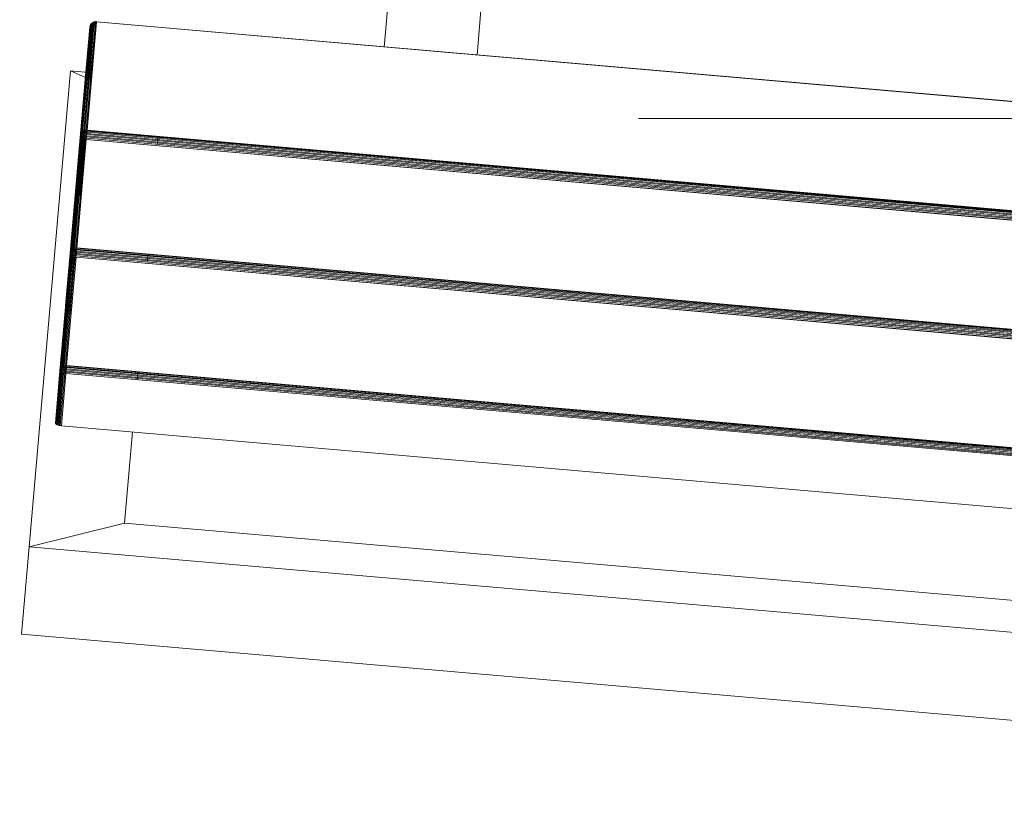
# Model space of a CAD drawing. Header units: millimetres. Extents: x -54833 to 17168, y -29122 to 68726.
# Tile 61 of 122: x -40013 to -39696, y 6167 to 6422. Entities that reach past the tile are written whole.
import ezdxf

# ---------------------------------------------------------------- set-up
doc = ezdxf.new("R2010")
doc.units = ezdxf.units.MM
doc.linetypes.add('Center', pattern=[5999.999824, 2400.000015, -1199.999936, 1199.999936, -1199.999936])
for name, color, linetype, lineweight, true_color in [('Furniture-2', 7, 'Continuous', 9, 0xaaaaaa), ('Grids-3', 7, 'Center', 9, 0xaaaaaa), ('Kohvikutool-1', 7, 'Continuous', 9, 0xaaaaaa), ('Surface Pattern-1', 7, 'Continuous', 9, 0x232323)]:
    doc.layers.add(name, color=color, linetype=linetype, lineweight=lineweight, true_color=true_color)

# ---------------------------------------------------------------- blocks, each defined once
blk = doc.blocks.new('MA_Kohvikultool - Kohvikutool_DWG-V82-1_ korruse plaan')
at = {"layer": 'Kohvikutool-1'}
for p, q in [((-388.49, 465), (-416.68, 465)), ((-416.68, 465), (-388.49, 465)), ((-416.68, 465), (-416.68, 15)), ((-378.23, 435), (-388.49, 465)), ((-388.49, 465), (-234.58, 465)), ((-388.49, 465), (-378.23, 435)), ((-388.49, 15), (-388.49, 465)), ((-234.58, 465), (-236.98, 458)), ((-236.98, 458), (-234.58, 465)), ((-234.58, 465), (-234.58, 458)), ((-348.42, 459.67), (-348.3, 459.86)), ((-348.3, 459.86), (-348.17, 459.97)), ((-331.38, 459.86), (-348.3, 459.86)), ((-348.17, 459.97), (-348.05, 460)), ((-331.26, 459.97), (-348.17, 459.97)), ((-313.07, 460), (-348.05, 460)), ((-348.05, 460), (-331.13, 460)), ((-331.38, 459.86), (-331.51, 459.67)), ((-331.26, 459.97), (-331.38, 459.86)), ((-331.04, 459.83), (-331.38, 459.86)), ((-331.13, 460), (-331.26, 459.97)), ((-330.91, 459.93), (-331.26, 459.97)), ((-331.04, 459.83), (-331.16, 459.65)), ((-331.13, 460), (-296.16, 460)), ((-330.79, 459.97), (-331.13, 460)), ((-330.91, 459.93), (-331.04, 459.83)), ((-330.67, 459.73), (-331.04, 459.83)), ((-330.91, 459.93), (-330.79, 459.97)), ((-330.56, 459.83), (-330.91, 459.93)), ((-330.44, 459.86), (-330.79, 459.97)), ((-295.82, 459.97), (-330.79, 459.97)), ((-330.67, 459.73), (-330.56, 459.83)), ((-330.44, 459.86), (-330.56, 459.83)), ((-330.21, 459.65), (-330.56, 459.83)), ((-330.1, 459.67), (-330.44, 459.86)), ((-295.47, 459.86), (-330.44, 459.86)), ((-296.16, 460), (-313.07, 460)), ((-312.95, 459.97), (-313.07, 460)), ((-312.95, 459.97), (-296.04, 459.97)), ((-312.82, 459.86), (-312.95, 459.97)), ((-295.91, 459.86), (-312.82, 459.86)), ((-312.7, 459.67), (-312.82, 459.86)), ((-310.37, 459.67), (-310.25, 459.86)), ((-310.25, 459.86), (-310.12, 459.97)), ((-293.33, 459.86), (-310.25, 459.86)), ((-310.12, 459.97), (-310, 460)), ((-293.21, 459.97), (-310.12, 459.97)), ((-275.02, 460), (-310, 460)), ((-310, 460), (-293.08, 460)), ((-295.82, 459.97), (-296.16, 460)), ((-296.04, 459.97), (-296.16, 460)), ((-295.7, 459.93), (-296.04, 459.97)), ((-295.91, 459.86), (-296.04, 459.97)), ((-295.57, 459.83), (-295.91, 459.86)), ((-295.79, 459.67), (-295.91, 459.86)), ((-295.47, 459.86), (-295.82, 459.97)), ((-295.7, 459.93), (-295.82, 459.97)), ((-295.57, 459.83), (-295.7, 459.93)), ((-295.7, 459.93), (-295.35, 459.83)), ((-295.23, 459.73), (-295.57, 459.83)), ((-295.45, 459.65), (-295.57, 459.83)), ((-295.13, 459.67), (-295.47, 459.86)), ((-295.35, 459.83), (-295.47, 459.86)), ((-295.35, 459.83), (-295.23, 459.73)), ((-295.35, 459.83), (-295.03, 459.65)), ((-293.33, 459.86), (-293.46, 459.67)), ((-293.21, 459.97), (-293.33, 459.86)), ((-292.99, 459.83), (-293.33, 459.86)), ((-293.08, 460), (-293.21, 459.97)), ((-292.86, 459.93), (-293.21, 459.97)), ((-292.99, 459.83), (-293.11, 459.65)), ((-293.08, 460), (-258.11, 460)), ((-292.74, 459.97), (-293.08, 460)), ((-292.86, 459.93), (-292.99, 459.83)), ((-292.62, 459.73), (-292.99, 459.83)), ((-292.86, 459.93), (-292.74, 459.97)), ((-292.51, 459.83), (-292.86, 459.93)), ((-292.39, 459.86), (-292.74, 459.97)), ((-292.74, 459.97), (-257.77, 459.97)), ((-292.62, 459.73), (-292.51, 459.83)), ((-292.51, 459.83), (-292.39, 459.86)), ((-292.16, 459.65), (-292.51, 459.83)), ((-292.05, 459.67), (-292.39, 459.86)), ((-292.39, 459.86), (-257.42, 459.86)), ((-258.11, 460), (-275.02, 460)), ((-274.9, 459.97), (-275.02, 460)), ((-257.99, 459.97), (-274.9, 459.97)), ((-274.77, 459.86), (-274.9, 459.97)), ((-257.86, 459.86), (-274.77, 459.86)), ((-274.65, 459.67), (-274.77, 459.86)), ((-272.32, 459.67), (-272.2, 459.86)), ((-272.2, 459.86), (-272.07, 459.97)), ((-272.2, 459.86), (-255.28, 459.86)), ((-272.07, 459.97), (-271.95, 460)), ((-272.07, 459.97), (-255.16, 459.97)), ((-236.98, 460), (-271.95, 460)), ((-271.95, 460), (-255.03, 460)), ((-257.77, 459.97), (-258.11, 460)), ((-257.99, 459.97), (-258.11, 460)), ((-257.65, 459.93), (-257.99, 459.97)), ((-257.86, 459.86), (-257.99, 459.97)), ((-257.52, 459.83), (-257.86, 459.86)), ((-257.74, 459.67), (-257.86, 459.86)), ((-257.42, 459.86), (-257.77, 459.97)), ((-257.65, 459.93), (-257.77, 459.97)), ((-257.52, 459.83), (-257.65, 459.93)), ((-257.65, 459.93), (-257.3, 459.83)), ((-257.18, 459.73), (-257.52, 459.83)), ((-257.4, 459.65), (-257.52, 459.83)), ((-257.08, 459.67), (-257.42, 459.86)), ((-257.3, 459.83), (-257.42, 459.86)), ((-257.3, 459.83), (-257.18, 459.73)), ((-257.3, 459.83), (-256.98, 459.65)), ((-255.28, 459.86), (-255.41, 459.67)), ((-255.16, 459.97), (-255.28, 459.86)), ((-254.94, 459.83), (-255.28, 459.86)), ((-255.03, 460), (-255.16, 459.97)), ((-254.81, 459.93), (-255.16, 459.97)), ((-254.94, 459.83), (-255.06, 459.65)), ((-255.03, 460), (-220.06, 460)), ((-254.69, 459.97), (-255.03, 460)), ((-254.81, 459.93), (-254.94, 459.83)), ((-254.57, 459.73), (-254.94, 459.83)), ((-254.81, 459.93), (-254.69, 459.97)), ((-254.46, 459.83), (-254.81, 459.93)), ((-254.34, 459.86), (-254.69, 459.97)), ((-254.69, 459.97), (-219.72, 459.97)), ((-254.57, 459.73), (-254.46, 459.83)), ((-254.46, 459.83), (-254.34, 459.86)), ((-254.11, 459.65), (-254.46, 459.83)), ((-254, 459.67), (-254.34, 459.86)), ((-254.34, 459.86), (-219.37, 459.86)), ((-220.06, 460), (-236.98, 460)), ((-236.85, 459.97), (-236.98, 460)), ((-236.72, 459.86), (-236.85, 459.97)), ((-236.85, 459.97), (-219.94, 459.97)), ((-236.72, 459.86), (-219.81, 459.86)), ((-236.6, 459.67), (-236.72, 459.86)), ((-219.72, 459.97), (-220.06, 460)), ((-219.94, 459.97), (-220.06, 460)), ((-219.81, 459.86), (-219.94, 459.97)), ((-219.94, 459.97), (-219.6, 459.93)), ((-219.69, 459.67), (-219.81, 459.86)), ((-219.81, 459.86), (-219.47, 459.83)), ((-219.37, 459.86), (-219.72, 459.97)), ((-219.72, 459.97), (-219.6, 459.93)), ((-219.47, 459.83), (-219.6, 459.93)), ((-219.6, 459.93), (-219.25, 459.83)), ((-219.13, 459.73), (-219.47, 459.83)), ((-219.35, 459.65), (-219.47, 459.83)), ((-219.03, 459.67), (-219.37, 459.86)), ((-219.37, 459.86), (-219.25, 459.83)), ((-219.25, 459.83), (-219.13, 459.73)), ((-219.25, 459.83), (-218.93, 459.65)), ((-348.73, 458), (-348.72, 458.36)), ((-348.73, 458), (-348.73, 22)), ((-331.82, 458), (-348.73, 458)), ((-348.72, 458.36), (-348.68, 458.74)), ((-348.72, 458.36), (-331.8, 458.36)), ((-348.68, 458.74), (-348.62, 459.09)), ((-331.77, 458.74), (-348.68, 458.74)), ((-348.62, 459.09), (-348.53, 459.41)), ((-331.7, 459.09), (-348.62, 459.09)), ((-348.53, 459.41), (-348.42, 459.67)), ((-331.62, 459.41), (-348.53, 459.41)), ((-331.51, 459.67), (-348.42, 459.67)), ((-331.8, 458.36), (-331.82, 458)), ((-331.82, 22), (-331.82, 458)), ((-331.46, 458), (-331.82, 458)), ((-331.77, 458.74), (-331.8, 458.36)), ((-331.45, 458.36), (-331.8, 458.36)), ((-331.7, 459.09), (-331.77, 458.74)), ((-331.42, 458.72), (-331.77, 458.74)), ((-331.62, 459.41), (-331.7, 459.09)), ((-331.35, 459.08), (-331.7, 459.09)), ((-331.51, 459.67), (-331.62, 459.41)), ((-331.27, 459.39), (-331.62, 459.41)), ((-331.16, 459.65), (-331.51, 459.67)), ((-331.45, 458.36), (-331.46, 458)), ((-331.08, 458), (-331.46, 458)), ((-331.46, 458), (-331.46, 22)), ((-331.42, 458.72), (-331.45, 458.36)), ((-331.45, 458.36), (-331.07, 458.34)), ((-331.35, 459.08), (-331.42, 458.72)), ((-331.03, 458.68), (-331.42, 458.72)), ((-331.27, 459.39), (-331.35, 459.08)), ((-330.97, 459.02), (-331.35, 459.08)), ((-331.16, 459.65), (-331.27, 459.39)), ((-330.89, 459.31), (-331.27, 459.39)), ((-330.79, 459.56), (-331.16, 459.65)), ((-331.07, 458.34), (-331.08, 458)), ((-331.08, 22), (-331.08, 458)), ((-330.68, 458), (-331.08, 458)), ((-331.07, 458.34), (-331.03, 458.68)), ((-331.07, 458.34), (-330.67, 458.3)), ((-331.03, 458.68), (-330.97, 459.02)), ((-330.64, 458.62), (-331.03, 458.68)), ((-330.97, 459.02), (-330.89, 459.31)), ((-330.58, 458.92), (-330.97, 459.02)), ((-330.89, 459.31), (-330.79, 459.56)), ((-330.51, 459.18), (-330.89, 459.31)), ((-330.79, 459.56), (-330.67, 459.73)), ((-330.42, 459.4), (-330.79, 459.56)), ((-330.67, 458.3), (-330.68, 458)), ((-330.68, 22), (-330.68, 458)), ((-330.29, 458), (-330.68, 458)), ((-330.31, 459.56), (-330.67, 459.73)), ((-330.67, 458.3), (-330.64, 458.62)), ((-330.67, 458.3), (-330.28, 458.26)), ((-330.64, 458.62), (-330.58, 458.92)), ((-330.25, 458.52), (-330.64, 458.62)), ((-330.58, 458.92), (-330.51, 459.18)), ((-330.21, 458.77), (-330.58, 458.92)), ((-330.51, 459.18), (-330.42, 459.4)), ((-330.14, 459), (-330.51, 459.18)), ((-330.42, 459.4), (-330.31, 459.56)), ((-330.07, 459.18), (-330.42, 459.4)), ((-330.31, 459.56), (-330.21, 459.65)), ((-329.98, 459.31), (-330.31, 459.56)), ((-330.28, 458.26), (-330.29, 458)), ((-330.29, 22), (-330.29, 458)), ((-329.93, 458), (-330.29, 458)), ((-330.28, 458.26), (-330.25, 458.52)), ((-330.28, 458.26), (-329.93, 458.2)), ((-330.25, 458.52), (-330.21, 458.77)), ((-329.91, 458.4), (-330.25, 458.52)), ((-330.1, 459.67), (-330.21, 459.65)), ((-329.89, 459.39), (-330.21, 459.65)), ((-330.21, 458.77), (-330.14, 459)), ((-329.87, 458.6), (-330.21, 458.77)), ((-330.14, 459), (-330.07, 459.18)), ((-329.82, 458.77), (-330.14, 459)), ((-329.8, 459.41), (-330.1, 459.67)), ((-295.13, 459.67), (-330.1, 459.67)), ((-330.07, 459.18), (-329.98, 459.31)), ((-329.76, 458.92), (-330.07, 459.18)), ((-329.98, 459.31), (-329.89, 459.39)), ((-329.7, 459.02), (-329.98, 459.31)), ((-329.93, 458.2), (-329.91, 458.4)), ((-329.93, 458.2), (-329.62, 458.27)), ((-329.63, 458.07), (-329.93, 458.2)), ((-329.93, 458.2), (-329.93, 458)), ((-329.93, 22), (-329.93, 458)), ((-329.64, 458), (-329.93, 458)), ((-329.91, 458.4), (-329.87, 458.6)), ((-329.62, 458.27), (-329.91, 458.4)), ((-329.6, 458.4), (-329.91, 458.4)), ((-329.8, 459.41), (-329.89, 459.39)), ((-329.63, 459.08), (-329.89, 459.39)), ((-329.87, 458.6), (-329.82, 458.77)), ((-329.6, 458.4), (-329.87, 458.6)), ((-329.56, 458.52), (-329.87, 458.6)), ((-329.82, 458.77), (-329.76, 458.92)), ((-329.56, 458.52), (-329.82, 458.77)), ((-329.52, 458.62), (-329.82, 458.77)), ((-329.56, 459.09), (-329.8, 459.41)), ((-294.83, 459.41), (-329.8, 459.41)), ((-329.76, 458.92), (-329.7, 459.02)), ((-329.52, 458.62), (-329.76, 458.92)), ((-329.48, 458.68), (-329.76, 458.92)), ((-329.7, 459.02), (-329.63, 459.08)), ((-329.48, 458.68), (-329.7, 459.02)), ((-329.43, 458.72), (-329.7, 459.02)), ((-329.64, 22), (-329.64, 458)), ((-329.41, 458), (-329.64, 458)), ((-329.56, 459.09), (-329.63, 459.08)), ((-329.63, 459.08), (-329.43, 458.72)), ((-329.41, 458.73), (-329.63, 459.08)), ((-329.38, 458.74), (-329.56, 459.09)), ((-294.59, 459.09), (-329.56, 459.09)), ((-329.41, 458.73), (-329.28, 458.36)), ((-329.41, 22), (-329.41, 458)), ((-329.25, 458), (-329.41, 458)), ((-294.41, 458.74), (-329.38, 458.74)), ((-329.3, 458.36), (-329.25, 458)), ((-294.31, 458.36), (-329.28, 458.36)), ((-329.25, 22), (-329.25, 458)), ((-329.25, 458), (-294.28, 458)), ((-295.79, 459.67), (-312.7, 459.67)), ((-312.59, 459.41), (-312.7, 459.67)), ((-295.68, 459.41), (-312.59, 459.41)), ((-312.5, 459.09), (-312.59, 459.41)), ((-295.59, 459.09), (-312.5, 459.09)), ((-312.44, 458.74), (-312.5, 459.09)), ((-295.52, 458.74), (-312.44, 458.74)), ((-312.4, 458.36), (-312.44, 458.74)), ((-295.49, 458.36), (-312.4, 458.36)), ((-312.39, 458), (-312.4, 458.36)), ((-310.68, 458), (-310.67, 458.36)), ((-310.67, 458.36), (-310.63, 458.74)), ((-310.67, 458.36), (-293.75, 458.36)), ((-310.63, 458.74), (-310.57, 459.09)), ((-310.63, 458.74), (-293.72, 458.74)), ((-310.57, 459.09), (-310.48, 459.41)), ((-293.65, 459.09), (-310.57, 459.09)), ((-310.48, 459.41), (-310.37, 459.67)), ((-293.57, 459.41), (-310.48, 459.41)), ((-293.46, 459.67), (-310.37, 459.67)), ((-295.45, 459.65), (-295.79, 459.67)), ((-295.68, 459.41), (-295.79, 459.67)), ((-295.34, 459.39), (-295.68, 459.41)), ((-295.59, 459.09), (-295.68, 459.41)), ((-295.26, 459.08), (-295.59, 459.09)), ((-295.52, 458.74), (-295.59, 459.09)), ((-295.19, 458.72), (-295.52, 458.74)), ((-295.49, 458.36), (-295.52, 458.74)), ((-295.16, 458.36), (-295.49, 458.36)), ((-295.48, 458), (-295.49, 458.36)), ((-295.12, 459.56), (-295.45, 459.65)), ((-295.34, 459.39), (-295.45, 459.65)), ((-295.02, 459.31), (-295.34, 459.39)), ((-295.26, 459.08), (-295.34, 459.39)), ((-294.94, 459.02), (-295.26, 459.08)), ((-295.19, 458.72), (-295.26, 459.08)), ((-294.92, 459.56), (-295.23, 459.73)), ((-295.23, 459.73), (-295.12, 459.56)), ((-294.88, 458.68), (-295.19, 458.72)), ((-295.16, 458.36), (-295.19, 458.72)), ((-294.84, 458.34), (-295.16, 458.36)), ((-295.16, 458.36), (-295.15, 458)), ((-294.83, 459.41), (-295.13, 459.67)), ((-295.03, 459.65), (-295.13, 459.67)), ((-295.12, 459.56), (-295.02, 459.31)), ((-294.82, 459.4), (-295.12, 459.56)), ((-295.03, 459.65), (-294.92, 459.56)), ((-295.03, 459.65), (-294.74, 459.39)), ((-294.73, 459.18), (-295.02, 459.31)), ((-295.02, 459.31), (-294.94, 459.02)), ((-294.94, 459.02), (-294.88, 458.68)), ((-294.65, 458.92), (-294.94, 459.02)), ((-294.65, 459.31), (-294.92, 459.56)), ((-294.92, 459.56), (-294.82, 459.4)), ((-294.6, 458.62), (-294.88, 458.68)), ((-294.88, 458.68), (-294.84, 458.34)), ((-294.57, 458.3), (-294.84, 458.34)), ((-294.84, 458.34), (-294.83, 458)), ((-294.59, 459.09), (-294.83, 459.41)), ((-294.74, 459.39), (-294.83, 459.41)), ((-294.57, 459.18), (-294.82, 459.4)), ((-294.82, 459.4), (-294.73, 459.18)), ((-294.74, 459.39), (-294.65, 459.31)), ((-294.74, 459.39), (-294.52, 459.08)), ((-294.49, 459), (-294.73, 459.18)), ((-294.73, 459.18), (-294.65, 458.92)), ((-294.65, 459.31), (-294.57, 459.18)), ((-294.45, 459.02), (-294.65, 459.31)), ((-294.43, 458.77), (-294.65, 458.92)), ((-294.65, 458.92), (-294.6, 458.62)), ((-294.38, 458.52), (-294.6, 458.62)), ((-294.6, 458.62), (-294.57, 458.3)), ((-294.41, 458.74), (-294.59, 459.09)), ((-294.52, 459.08), (-294.59, 459.09)), ((-294.57, 459.18), (-294.49, 459)), ((-294.38, 458.92), (-294.57, 459.18)), ((-294.36, 458.26), (-294.57, 458.3)), ((-294.52, 459.08), (-294.45, 459.02)), ((-294.52, 459.08), (-294.32, 458.68)), ((-294.39, 458.73), (-294.52, 459.08)), ((-294.49, 459), (-294.43, 458.77)), ((-294.32, 458.77), (-294.49, 459)), ((-294.32, 458.68), (-294.45, 459.02)), ((-294.45, 459.02), (-294.38, 458.92)), ((-294.27, 458.62), (-294.45, 459.02)), ((-294.43, 458.77), (-294.38, 458.52)), ((-294.27, 458.6), (-294.43, 458.77)), ((-294.41, 458.74), (-294.31, 458.36)), ((-294.27, 458.62), (-294.38, 458.92)), ((-294.38, 458.92), (-294.32, 458.77)), ((-294.23, 458.52), (-294.38, 458.92)), ((-294.38, 458.52), (-294.36, 458.26)), ((-294.24, 458.4), (-294.38, 458.52)), ((-294.22, 458.2), (-294.36, 458.26)), ((-294.23, 458.52), (-294.32, 458.77)), ((-294.32, 458.77), (-294.27, 458.6)), ((-294.2, 458.4), (-294.32, 458.77)), ((-294.28, 458), (-294.31, 458.36)), ((-294.19, 458.03), (-294.28, 458)), ((-294.28, 458), (-294.28, 22)), ((-294.2, 458.4), (-294.27, 458.6)), ((-294.27, 458.6), (-294.24, 458.4)), ((-294.18, 458.27), (-294.27, 458.6)), ((-294.18, 458.27), (-294.24, 458.4)), ((-294.24, 458.4), (-294.22, 458.2)), ((-294.17, 458.13), (-294.24, 458.4)), ((-294.22, 458.2), (-294.17, 458.13)), ((-294.16, 458.07), (-294.22, 458.2)), ((-294.21, 458), (-294.22, 458.2)), ((-294.19, 458), (-294.19, 22)), ((-293.75, 458.36), (-293.77, 458)), ((-293.77, 22), (-293.77, 458)), ((-293.41, 458), (-293.77, 458)), ((-293.72, 458.74), (-293.75, 458.36)), ((-293.4, 458.36), (-293.75, 458.36)), ((-293.65, 459.09), (-293.72, 458.74)), ((-293.37, 458.72), (-293.72, 458.74)), ((-293.57, 459.41), (-293.65, 459.09)), ((-293.3, 459.08), (-293.65, 459.09)), ((-293.46, 459.67), (-293.57, 459.41)), ((-293.22, 459.39), (-293.57, 459.41)), ((-293.11, 459.65), (-293.46, 459.67)), ((-293.4, 458.36), (-293.41, 458)), ((-293.41, 458), (-293.41, 22)), ((-293.03, 458), (-293.41, 458)), ((-293.37, 458.72), (-293.4, 458.36)), ((-293.4, 458.36), (-293.02, 458.34)), ((-293.3, 459.08), (-293.37, 458.72)), ((-292.98, 458.68), (-293.37, 458.72)), ((-293.22, 459.39), (-293.3, 459.08)), ((-292.92, 459.02), (-293.3, 459.08)), ((-293.11, 459.65), (-293.22, 459.39)), ((-292.84, 459.31), (-293.22, 459.39)), ((-292.74, 459.56), (-293.11, 459.65)), ((-293.02, 458.34), (-293.03, 458)), ((-293.03, 458), (-293.03, 22)), ((-292.63, 458), (-293.03, 458)), ((-293.02, 458.34), (-292.98, 458.68)), ((-293.02, 458.34), (-292.62, 458.3)), ((-292.98, 458.68), (-292.92, 459.02)), ((-292.59, 458.62), (-292.98, 458.68)), ((-292.92, 459.02), (-292.84, 459.31)), ((-292.53, 458.92), (-292.92, 459.02)), ((-292.84, 459.31), (-292.74, 459.56)), ((-292.46, 459.18), (-292.84, 459.31)), ((-292.74, 459.56), (-292.62, 459.73)), ((-292.37, 459.4), (-292.74, 459.56)), ((-292.62, 458.3), (-292.63, 458)), ((-292.63, 458), (-292.63, 22)), ((-292.24, 458), (-292.63, 458)), ((-292.26, 459.56), (-292.62, 459.73)), ((-292.62, 458.3), (-292.59, 458.62)), ((-292.62, 458.3), (-292.23, 458.26)), ((-292.59, 458.62), (-292.53, 458.92)), ((-292.2, 458.52), (-292.59, 458.62)), ((-292.53, 458.92), (-292.46, 459.18)), ((-292.16, 458.77), (-292.53, 458.92)), ((-292.46, 459.18), (-292.37, 459.4)), ((-292.1, 459), (-292.46, 459.18)), ((-292.37, 459.4), (-292.26, 459.56)), ((-292.02, 459.18), (-292.37, 459.4)), ((-292.26, 459.56), (-292.16, 459.65)), ((-291.93, 459.31), (-292.26, 459.56)), ((-292.23, 458.26), (-292.24, 458)), ((-292.24, 458), (-292.24, 22)), ((-291.88, 458), (-292.24, 458)), ((-292.23, 458.26), (-292.2, 458.52)), ((-292.23, 458.26), (-291.88, 458.2)), ((-292.2, 458.52), (-292.16, 458.77)), ((-291.86, 458.4), (-292.2, 458.52)), ((-292.05, 459.67), (-292.16, 459.65)), ((-291.84, 459.39), (-292.16, 459.65)), ((-292.16, 458.77), (-292.1, 459)), ((-291.82, 458.6), (-292.16, 458.77)), ((-292.1, 459), (-292.02, 459.18)), ((-291.77, 458.77), (-292.1, 459)), ((-291.75, 459.41), (-292.05, 459.67)), ((-292.05, 459.67), (-257.08, 459.67)), ((-292.02, 459.18), (-291.93, 459.31)), ((-291.71, 458.92), (-292.02, 459.18)), ((-291.93, 459.31), (-291.84, 459.39)), ((-291.65, 459.02), (-291.93, 459.31)), ((-291.88, 458.2), (-291.86, 458.4)), ((-291.88, 458.2), (-291.57, 458.27)), ((-291.58, 458.07), (-291.88, 458.2)), ((-291.88, 458.2), (-291.88, 458)), ((-291.88, 458), (-291.88, 22)), ((-291.59, 458), (-291.88, 458)), ((-291.86, 458.4), (-291.82, 458.6)), ((-291.57, 458.27), (-291.86, 458.4)), ((-291.55, 458.4), (-291.86, 458.4)), ((-291.75, 459.41), (-291.84, 459.39)), ((-291.58, 459.08), (-291.84, 459.39)), ((-291.82, 458.6), (-291.77, 458.77)), ((-291.55, 458.4), (-291.82, 458.6)), ((-291.51, 458.52), (-291.82, 458.6)), ((-291.77, 458.77), (-291.71, 458.92)), ((-291.51, 458.52), (-291.77, 458.77)), ((-291.47, 458.62), (-291.77, 458.77)), ((-291.51, 459.09), (-291.75, 459.41)), ((-291.75, 459.41), (-256.78, 459.41)), ((-291.71, 458.92), (-291.65, 459.02)), ((-291.47, 458.62), (-291.71, 458.92)), ((-291.43, 458.68), (-291.71, 458.92)), ((-291.65, 459.02), (-291.58, 459.08)), ((-291.43, 458.68), (-291.65, 459.02)), ((-291.38, 458.72), (-291.65, 459.02)), ((-291.59, 458), (-291.59, 22)), ((-291.59, 458), (-291.36, 458)), ((-291.51, 459.09), (-291.58, 459.08)), ((-291.58, 459.08), (-291.38, 458.72)), ((-291.36, 458.73), (-291.58, 459.08)), ((-291.33, 458.74), (-291.51, 459.09)), ((-291.51, 459.09), (-256.54, 459.09)), ((-291.36, 458.73), (-291.23, 458.36)), ((-291.36, 22), (-291.36, 458)), ((-291.2, 458), (-291.36, 458)), ((-291.33, 458.74), (-256.36, 458.74)), ((-291.25, 458.36), (-291.2, 458)), ((-291.23, 458.36), (-256.26, 458.36)), ((-291.2, 22), (-291.2, 458)), ((-291.2, 458), (-256.23, 458)), ((-257.74, 459.67), (-274.65, 459.67)), ((-274.54, 459.41), (-274.65, 459.67)), ((-257.63, 459.41), (-274.54, 459.41)), ((-274.45, 459.09), (-274.54, 459.41)), ((-257.54, 459.09), (-274.45, 459.09)), ((-274.39, 458.74), (-274.45, 459.09)), ((-257.47, 458.74), (-274.39, 458.74)), ((-274.35, 458.36), (-274.39, 458.74)), ((-257.44, 458.36), (-274.35, 458.36)), ((-274.34, 458), (-274.35, 458.36)), ((-272.63, 458), (-272.62, 458.36)), ((-272.62, 458.36), (-272.58, 458.74)), ((-272.62, 458.36), (-255.7, 458.36)), ((-272.58, 458.74), (-272.52, 459.09)), ((-272.58, 458.74), (-255.67, 458.74)), ((-272.52, 459.09), (-272.43, 459.41)), ((-272.52, 459.09), (-255.6, 459.09)), ((-272.43, 459.41), (-272.32, 459.67)), ((-272.43, 459.41), (-255.52, 459.41)), ((-272.32, 459.67), (-255.41, 459.67)), ((-257.4, 459.65), (-257.74, 459.67)), ((-257.63, 459.41), (-257.74, 459.67)), ((-257.29, 459.39), (-257.63, 459.41)), ((-257.54, 459.09), (-257.63, 459.41)), ((-257.21, 459.08), (-257.54, 459.09)), ((-257.47, 458.74), (-257.54, 459.09)), ((-257.14, 458.72), (-257.47, 458.74)), ((-257.44, 458.36), (-257.47, 458.74)), ((-257.11, 458.36), (-257.44, 458.36)), ((-257.43, 458), (-257.44, 458.36)), ((-257.07, 459.56), (-257.4, 459.65)), ((-257.29, 459.39), (-257.4, 459.65)), ((-256.97, 459.31), (-257.29, 459.39)), ((-257.21, 459.08), (-257.29, 459.39)), ((-256.89, 459.02), (-257.21, 459.08)), ((-257.14, 458.72), (-257.21, 459.08)), ((-256.87, 459.56), (-257.18, 459.73)), ((-257.18, 459.73), (-257.07, 459.56)), ((-256.83, 458.68), (-257.14, 458.72)), ((-257.11, 458.36), (-257.14, 458.72)), ((-256.79, 458.34), (-257.11, 458.36)), ((-257.11, 458.36), (-257.1, 458)), ((-256.78, 459.41), (-257.08, 459.67)), ((-256.98, 459.65), (-257.08, 459.67)), ((-257.07, 459.56), (-256.97, 459.31)), ((-256.77, 459.4), (-257.07, 459.56)), ((-256.98, 459.65), (-256.87, 459.56)), ((-256.98, 459.65), (-256.69, 459.39)), ((-256.68, 459.18), (-256.97, 459.31)), ((-256.97, 459.31), (-256.89, 459.02)), ((-256.89, 459.02), (-256.83, 458.68)), ((-256.6, 458.92), (-256.89, 459.02)), ((-256.6, 459.31), (-256.87, 459.56)), ((-256.87, 459.56), (-256.77, 459.4)), ((-256.55, 458.62), (-256.83, 458.68)), ((-256.83, 458.68), (-256.79, 458.34)), ((-256.52, 458.3), (-256.79, 458.34)), ((-256.79, 458.34), (-256.78, 458)), ((-256.54, 459.09), (-256.78, 459.41)), ((-256.69, 459.39), (-256.78, 459.41)), ((-256.52, 459.18), (-256.77, 459.4)), ((-256.77, 459.4), (-256.68, 459.18)), ((-256.69, 459.39), (-256.6, 459.31)), ((-256.69, 459.39), (-256.47, 459.08)), ((-256.44, 459), (-256.68, 459.18)), ((-256.68, 459.18), (-256.6, 458.92)), ((-256.6, 459.31), (-256.52, 459.18)), ((-256.4, 459.02), (-256.6, 459.31)), ((-256.38, 458.77), (-256.6, 458.92)), ((-256.6, 458.92), (-256.55, 458.62)), ((-256.33, 458.52), (-256.55, 458.62)), ((-256.55, 458.62), (-256.52, 458.3)), ((-256.36, 458.74), (-256.54, 459.09)), ((-256.47, 459.08), (-256.54, 459.09)), ((-256.52, 459.18), (-256.44, 459)), ((-256.33, 458.92), (-256.52, 459.18)), ((-256.31, 458.26), (-256.52, 458.3)), ((-256.47, 459.08), (-256.4, 459.02)), ((-256.47, 459.08), (-256.27, 458.68)), ((-256.34, 458.73), (-256.47, 459.08)), ((-256.44, 459), (-256.38, 458.77)), ((-256.27, 458.77), (-256.44, 459)), ((-256.27, 458.68), (-256.4, 459.02)), ((-256.4, 459.02), (-256.33, 458.92)), ((-256.23, 458.62), (-256.4, 459.02)), ((-256.38, 458.77), (-256.33, 458.52)), ((-256.22, 458.6), (-256.38, 458.77)), ((-256.26, 458.36), (-256.36, 458.74)), ((-256.23, 458.62), (-256.33, 458.92)), ((-256.33, 458.92), (-256.27, 458.77)), ((-256.18, 458.52), (-256.33, 458.92)), ((-256.33, 458.52), (-256.31, 458.26)), ((-256.19, 458.4), (-256.33, 458.52)), ((-256.17, 458.2), (-256.31, 458.26)), ((-256.18, 458.52), (-256.27, 458.77)), ((-256.27, 458.77), (-256.22, 458.6)), ((-256.15, 458.4), (-256.27, 458.77)), ((-256.23, 458), (-256.26, 458.36)), ((-256.23, 458), (-256.14, 458.03)), ((-256.23, 458), (-256.23, 22)), ((-256.15, 458.4), (-256.22, 458.6)), ((-256.22, 458.6), (-256.19, 458.4)), ((-256.13, 458.27), (-256.22, 458.6)), ((-256.13, 458.27), (-256.19, 458.4)), ((-256.19, 458.4), (-256.17, 458.2)), ((-256.12, 458.13), (-256.19, 458.4)), ((-256.12, 458.13), (-256.17, 458.2)), ((-256.17, 458.2), (-256.16, 458)), ((-256.16, 458), (-256.12, 458.13)), ((-256.14, 458.03), (-256.11, 458)), ((-256.14, 458), (-256.14, 22)), ((-255.7, 458.36), (-255.72, 458)), ((-255.72, 22), (-255.72, 458)), ((-255.36, 458), (-255.72, 458)), ((-255.67, 458.74), (-255.7, 458.36)), ((-255.35, 458.36), (-255.7, 458.36)), ((-255.6, 459.09), (-255.67, 458.74)), ((-255.32, 458.72), (-255.67, 458.74)), ((-255.52, 459.41), (-255.6, 459.09)), ((-255.25, 459.08), (-255.6, 459.09)), ((-255.41, 459.67), (-255.52, 459.41)), ((-255.17, 459.39), (-255.52, 459.41)), ((-255.06, 459.65), (-255.41, 459.67)), ((-255.36, 458), (-255.35, 458.36)), ((-254.98, 458), (-255.36, 458)), ((-255.36, 458), (-255.36, 22)), ((-255.32, 458.72), (-255.35, 458.36)), ((-255.35, 458.36), (-254.97, 458.34)), ((-255.25, 459.08), (-255.32, 458.72)), ((-254.93, 458.68), (-255.32, 458.72)), ((-255.17, 459.39), (-255.25, 459.08)), ((-254.87, 459.02), (-255.25, 459.08)), ((-255.06, 459.65), (-255.17, 459.39)), ((-254.79, 459.31), (-255.17, 459.39)), ((-254.69, 459.56), (-255.06, 459.65)), ((-254.98, 458), (-254.97, 458.34)), ((-254.98, 458), (-254.98, 22)), ((-254.58, 458), (-254.98, 458)), ((-254.97, 458.34), (-254.93, 458.68)), ((-254.97, 458.34), (-254.57, 458.3)), ((-254.93, 458.68), (-254.87, 459.02)), ((-254.54, 458.62), (-254.93, 458.68)), ((-254.87, 459.02), (-254.79, 459.31)), ((-254.48, 458.92), (-254.87, 459.02)), ((-254.79, 459.31), (-254.69, 459.56)), ((-254.41, 459.18), (-254.79, 459.31)), ((-254.69, 459.56), (-254.57, 459.73)), ((-254.32, 459.4), (-254.69, 459.56)), ((-254.58, 458), (-254.57, 458.3)), ((-254.19, 458), (-254.58, 458)), ((-254.58, 458), (-254.58, 22)), ((-254.21, 459.56), (-254.57, 459.73)), ((-254.57, 458.3), (-254.54, 458.62)), ((-254.57, 458.3), (-254.18, 458.26)), ((-254.54, 458.62), (-254.48, 458.92)), ((-254.15, 458.52), (-254.54, 458.62)), ((-254.48, 458.92), (-254.41, 459.18)), ((-254.11, 458.77), (-254.48, 458.92)), ((-254.41, 459.18), (-254.32, 459.4)), ((-254.05, 459), (-254.41, 459.18)), ((-254.32, 459.4), (-254.21, 459.56)), ((-253.97, 459.18), (-254.32, 459.4)), ((-254.21, 459.56), (-254.11, 459.65)), ((-253.88, 459.31), (-254.21, 459.56)), ((-254.19, 458), (-254.18, 458.26)), ((-253.83, 458), (-254.19, 458)), ((-254.19, 458), (-254.19, 22)), ((-254.18, 458.26), (-254.15, 458.52)), ((-254.18, 458.26), (-253.83, 458.2)), ((-254.15, 458.52), (-254.11, 458.77)), ((-253.81, 458.4), (-254.15, 458.52)), ((-254.11, 459.65), (-254, 459.67)), ((-253.79, 459.39), (-254.11, 459.65)), ((-254.11, 458.77), (-254.05, 459)), ((-253.77, 458.6), (-254.11, 458.77)), ((-254.05, 459), (-253.97, 459.18)), ((-253.72, 458.77), (-254.05, 459)), ((-253.7, 459.41), (-254, 459.67)), ((-254, 459.67), (-219.03, 459.67)), ((-253.97, 459.18), (-253.88, 459.31)), ((-253.66, 458.92), (-253.97, 459.18)), ((-253.88, 459.31), (-253.79, 459.39)), ((-253.6, 459.02), (-253.88, 459.31)), ((-253.83, 458.2), (-253.81, 458.4)), ((-253.83, 458.2), (-253.52, 458.27)), ((-253.83, 458), (-253.83, 458.2)), ((-253.54, 458), (-253.83, 458.2)), ((-253.83, 22), (-253.83, 458)), ((-253.54, 458), (-253.83, 458)), ((-253.81, 458.4), (-253.77, 458.6)), ((-253.52, 458.27), (-253.81, 458.4)), ((-253.5, 458.4), (-253.81, 458.4)), ((-253.79, 459.39), (-253.7, 459.41)), ((-253.53, 459.08), (-253.79, 459.39)), ((-253.77, 458.6), (-253.72, 458.77)), ((-253.5, 458.4), (-253.77, 458.6)), ((-253.46, 458.52), (-253.77, 458.6)), ((-253.72, 458.77), (-253.66, 458.92)), ((-253.46, 458.52), (-253.72, 458.77)), ((-253.42, 458.62), (-253.72, 458.77)), ((-253.46, 459.09), (-253.7, 459.41)), ((-253.7, 459.41), (-218.73, 459.41)), ((-253.66, 458.92), (-253.6, 459.02)), ((-253.42, 458.62), (-253.66, 458.92)), ((-253.38, 458.68), (-253.66, 458.92)), ((-253.6, 459.02), (-253.53, 459.08)), ((-253.38, 458.68), (-253.6, 459.02)), ((-253.33, 458.72), (-253.6, 459.02)), ((-253.31, 458), (-253.54, 458)), ((-253.54, 458), (-253.54, 22)), ((-253.53, 459.08), (-253.46, 459.09)), ((-253.33, 458.72), (-253.53, 459.08)), ((-253.28, 458.74), (-253.53, 459.08)), ((-253.28, 458.74), (-253.46, 459.09)), ((-253.46, 459.09), (-218.49, 459.09)), ((-253.18, 458.36), (-253.31, 458.73)), ((-253.31, 22), (-253.31, 458)), ((-253.15, 458), (-253.31, 458)), ((-253.28, 458.74), (-218.31, 458.74)), ((-253.2, 458.36), (-253.15, 458)), ((-253.18, 458.36), (-218.21, 458.36)), ((-253.15, 22), (-253.15, 458)), ((-253.15, 458), (-218.18, 458)), ((-236.6, 459.67), (-219.69, 459.67)), ((-236.49, 459.41), (-236.6, 459.67)), ((-236.49, 459.41), (-219.58, 459.41)), ((-236.4, 459.09), (-219.49, 459.09)), ((-236.34, 458.74), (-236.4, 459.09)), ((-236.34, 458.74), (-219.42, 458.74)), ((-236.3, 458.36), (-236.34, 458.74)), ((-219.39, 458.36), (-236.3, 458.36)), ((-236.29, 458), (-236.3, 458.36)), ((-219.58, 459.41), (-219.69, 459.67)), ((-219.69, 459.67), (-219.35, 459.65)), ((-219.49, 459.09), (-219.58, 459.41)), ((-219.58, 459.41), (-219.24, 459.39)), ((-219.42, 458.74), (-219.49, 459.09)), ((-219.49, 459.09), (-219.16, 459.08)), ((-219.39, 458.36), (-219.42, 458.74)), ((-219.42, 458.74), (-219.09, 458.72)), ((-219.39, 458.36), (-219.06, 458.36)), ((-219.38, 458), (-219.39, 458.36)), ((-219.02, 459.56), (-219.35, 459.65)), ((-219.24, 459.39), (-219.35, 459.65)), ((-218.92, 459.31), (-219.24, 459.39)), ((-219.16, 459.08), (-219.24, 459.39)), ((-218.84, 459.02), (-219.16, 459.08)), ((-219.09, 458.72), (-219.16, 459.08)), ((-218.82, 459.56), (-219.13, 459.73)), ((-219.13, 459.73), (-219.02, 459.56)), ((-218.78, 458.68), (-219.09, 458.72)), ((-219.06, 458.36), (-219.09, 458.72)), ((-218.74, 458.34), (-219.06, 458.36)), ((-219.06, 458.36), (-219.05, 458)), ((-218.73, 459.41), (-219.03, 459.67)), ((-219.03, 459.67), (-218.93, 459.65)), ((-219.02, 459.56), (-218.92, 459.31)), ((-218.72, 459.4), (-219.02, 459.56)), ((-218.93, 459.65), (-218.82, 459.56)), ((-218.93, 459.65), (-218.64, 459.39)), ((-218.63, 459.18), (-218.92, 459.31)), ((-218.92, 459.31), (-218.84, 459.02)), ((-218.84, 459.02), (-218.78, 458.68)), ((-218.55, 458.92), (-218.84, 459.02)), ((-218.55, 459.31), (-218.82, 459.56)), ((-218.82, 459.56), (-218.72, 459.4)), ((-218.5, 458.62), (-218.78, 458.68)), ((-218.78, 458.68), (-218.74, 458.34)), ((-218.47, 458.3), (-218.74, 458.34)), ((-218.73, 458), (-218.74, 458.34)), ((-218.49, 459.09), (-218.73, 459.41)), ((-218.73, 459.41), (-218.64, 459.39)), ((-218.47, 459.18), (-218.72, 459.4)), ((-218.72, 459.4), (-218.63, 459.18)), ((-218.64, 459.39), (-218.55, 459.31)), ((-218.64, 459.39), (-218.42, 459.08)), ((-218.39, 459), (-218.63, 459.18)), ((-218.63, 459.18), (-218.55, 458.92)), ((-218.55, 459.31), (-218.47, 459.18)), ((-218.35, 459.02), (-218.55, 459.31)), ((-218.33, 458.77), (-218.55, 458.92)), ((-218.55, 458.92), (-218.5, 458.62)), ((-218.28, 458.52), (-218.5, 458.62)), ((-218.5, 458.62), (-218.47, 458.3)), ((-218.31, 458.74), (-218.49, 459.09)), ((-218.49, 459.09), (-218.42, 459.08)), ((-218.47, 459.18), (-218.39, 459)), ((-218.28, 458.92), (-218.47, 459.18)), ((-218.26, 458.26), (-218.47, 458.3)), ((-218.42, 459.08), (-218.35, 459.02)), ((-218.42, 459.08), (-218.22, 458.68)), ((-218.31, 458.74), (-218.42, 459.08)), ((-218.39, 459), (-218.33, 458.77)), ((-218.22, 458.77), (-218.39, 459)), ((-218.22, 458.68), (-218.35, 459.02)), ((-218.35, 459.02), (-218.28, 458.92)), ((-218.18, 458.62), (-218.35, 459.02)), ((-218.33, 458.77), (-218.28, 458.52)), ((-218.17, 458.6), (-218.33, 458.77)), ((-218.21, 458.36), (-218.31, 458.74)), ((-218.18, 458.62), (-218.28, 458.92)), ((-218.28, 458.92), (-218.22, 458.77)), ((-218.14, 458.52), (-218.28, 458.92)), ((-218.28, 458.52), (-218.26, 458.26)), ((-218.14, 458.4), (-218.28, 458.52)), ((-218.12, 458.2), (-218.26, 458.26)), ((-218.14, 458.52), (-218.22, 458.77)), ((-218.22, 458.77), (-218.17, 458.6)), ((-218.1, 458.4), (-218.22, 458.77)), ((-218.18, 458), (-218.21, 458.36)), ((-218.09, 458.03), (-218.18, 458)), ((-218.18, 458), (-218.18, 22)), ((-218.1, 458.4), (-218.17, 458.6)), ((-218.17, 458.6), (-218.14, 458.4)), ((-218.08, 458.27), (-218.17, 458.6)), ((-218.08, 458.27), (-218.14, 458.4)), ((-218.14, 458.4), (-218.12, 458.2)), ((-218.07, 458.13), (-218.14, 458.4)), ((-218.12, 458.2), (-218.07, 458.13)), ((-218.06, 458.07), (-218.12, 458.2)), ((-218.11, 458), (-218.12, 458.2)), ((-218.09, 458), (-218.09, 22)), ((-348.73, 435), (-378.23, 435)), ((-378.23, 435), (-378.23, 45)), ((-329.25, 435), (-331.82, 435)), ((-291.2, 435), (-293.77, 435)), ((-253.15, 435), (-255.72, 435)), ((-194.5, 365), (-218.18, 365)), ((-218.18, 335), (-194.5, 335))]:
    blk.add_line(p, q, dxfattribs=at)
blk = doc.blocks.new('MA_Kohvikultool - MA_Kohvikultool-V83-1_ korruse plaan')
blk.add_blockref('MA_Kohvikultool - Kohvikutool_DWG-V82-1_ korruse plaan', (111.57, -216.07))

msp = doc.modelspace()

# ---------------------------------------------------------------- hatches: boundary and pattern name
at = {"layer": 'Surface Pattern-1'}
h = msp.add_hatch(dxfattribs=at)
h.set_pattern_fill('FP_30', color=256, style=0, pattern_type=2)
h.set_pattern_definition([(0, (0, 0), (0, 600), []), (90, (0, 0), (-600, 4e-14), [])])
h.paths.add_polyline_path([(-40469.36, 796), (-38928.99, 796), (-40163.39, 3075.81), (-40163.39, 4239.21), (-38798.43, 7692.57), (-40511.02, 9948.51), (-42590, 9948.51), (-42590, 1350.38), (-42335, 1350.38), (-42335, 850.38), (-42590, 850.38), (-42590, 796), (-42211.45, 796)])
h.paths.add_polyline_path([(-39990.07, 5450.01), (-40027.09, 5452.14), (-40078.78, 5461.76), (-40108.95, 5471.26), (-40145.02, 5486.47), (-40169.35, 5499.89), (-40200.45, 5520.67), (-40227.18, 5543.06), (-40251.6, 5567.94), (-40271.29, 5592.17), (-40293.88, 5626.63), (-40306.03, 5650.29), (-40319.46, 5682.7), (-40330.23, 5718.8), (-40337.08, 5755.89), (-40339.39, 5784.68), (-40339.15, 5821.8), (-40335.73, 5852.67), (-40327.97, 5890.4), (-40319.52, 5917.07), (-40306.34, 5949.25), (-40287.62, 5983.64), (-40270.11, 6009.45), (-40249.71, 6034.12), (-40224.59, 6059.29), (-40198.01, 6081.12), (-40163.54, 6103.71), (-40136.27, 6117.57), (-40105.15, 6130.11), (-40072.2, 6139.85), (-40038.25, 6146.31), (-40005.49, 6149.21), (-39968.37, 6148.98), (-39937.5, 6145.56), (-39901.57, 6138.24), (-39871.4, 6128.74), (-39835.33, 6113.53), (-39811, 6100.11), (-39779.89, 6079.33), (-39753.17, 6056.94), (-39730.81, 6034.34), (-39709.06, 6007.83), (-39686.47, 5973.37), (-39674.32, 5949.71), (-39660.88, 5917.3), (-39650.12, 5881.2), (-39643.5, 5845.36), (-39640.92, 5815.32), (-39641.3, 5777.16), (-39644.62, 5747.05), (-39652.38, 5709.62), (-39660.83, 5682.93), (-39674.01, 5650.76), (-39692.73, 5616.36), (-39710.23, 5590.55), (-39730.64, 5565.88), (-39755.75, 5540.71), (-39782.34, 5518.88), (-39816.8, 5496.29), (-39844.08, 5482.43), (-39875.19, 5469.89), (-39908.16, 5460.15), (-39946.21, 5453.06), (-39974.85, 5450.79), (-39982.59, 5450.39)])
h.paths.add_polyline_path([(-39990.08, 5490.01), (-40008.19, 5491.02), (-39997.37, 5490.35)])
h.paths.add_polyline_path([(-39974.24, 5490.82), (-39936.92, 5494.87), (-39905.71, 5501.93), (-39946.21, 5493.59), (-39972.18, 5491.02)])
h.paths.add_polyline_path([(-40036.5, 5493.89), (-40088.1, 5506.53), (-40040.74, 5494.51)])
h.paths.add_polyline_path([(-40095.39, 5508.84), (-40143.41, 5531.23), (-40101.41, 5510.98)])
h.paths.add_polyline_path([(-39857.1, 5520.47), (-39824.1, 5538.55), (-39800.07, 5555.46), (-39831.19, 5534.3), (-39851.97, 5523.21)])
h.paths.add_polyline_path([(-40149.95, 5534.83), (-40191.8, 5565.41), (-40154.14, 5537.34), (-40152.89, 5536.59)])
h.paths.add_polyline_path([(-40219.97, 5592.53), (-40251.93, 5635.1), (-40266.96, 5661.8), (-40242.72, 5620.73), (-40221.09, 5593.77)])
h.paths.add_polyline_path([(-39760.22, 5592.72), (-39736.83, 5621.8), (-39758.81, 5594.44)])
h.paths.add_polyline_path([(-39724.01, 5641.88), (-39706.91, 5674.68), (-39721.41, 5646.77)])
h.paths.add_polyline_path([(-40281.83, 5696.11), (-40294.89, 5746.71), (-40298.58, 5776.28), (-40291.67, 5729.28), (-40281.96, 5696.48)])
h.paths.add_polyline_path([(-39698.39, 5696.54), (-39687.46, 5734.16), (-39682.79, 5762.05), (-39691.36, 5719.66), (-39698.15, 5697.34)])
h.paths.add_polyline_path([(-39680.93, 5784.68), (-39680.92, 5784.77), (-39680.93, 5784.77)])
h.paths.add_polyline_path([(-40299.41, 5785.2), (-40297.28, 5836.91), (-40299.72, 5791.15)])
h.paths.add_polyline_path([(-39683.95, 5845.76), (-39691.5, 5882.02), (-39685.01, 5851.05)])
h.paths.add_polyline_path([(-40296.29, 5846.31), (-40283.64, 5897.93), (-40295.67, 5850.57)])
h.paths.add_polyline_path([(-40281.34, 5905.21), (-40258.94, 5953.23), (-40279.2, 5911.23)])
h.paths.add_polyline_path([(-39710.63, 5933.06), (-39728.73, 5966.07), (-39745.64, 5990.1), (-39724.48, 5958.98), (-39713.38, 5938.2)])
h.paths.add_polyline_path([(-40255.34, 5959.77), (-40224.76, 6001.63), (-40252.84, 5963.97)])
h.paths.add_polyline_path([(-40197.64, 6029.8), (-40155.53, 6061.45), (-40128.38, 6076.79), (-40169.44, 6052.55), (-40194.19, 6032.93)])
h.paths.add_polyline_path([(-39782.9, 6029.96), (-39811.97, 6053.35), (-39786.56, 6032.96)])
h.paths.add_polyline_path([(-39832.06, 6066.16), (-39864.85, 6083.26), (-39836.94, 6068.77)])
h.paths.add_polyline_path([(-40094.06, 6091.66), (-40042.2, 6104.97), (-40013.9, 6108.41), (-40060.89, 6101.49), (-40089.24, 6093.38)])
h.paths.add_polyline_path([(-39886.71, 6091.78), (-39924.39, 6102.74), (-39890.76, 6093.01)])
h.paths.add_polyline_path([(-39945.17, 6106.3), (-39982.84, 6109.66), (-39945.38, 6106.33)])
h.paths.add_polyline_path([(-39564.5, 6184.9), (-40012.64, 6225.79), (-39994.95, 6405.16), (-39989.99, 6405.34), (-39987.55, 6421.07), (-39895.96, 6413.09), (-39893.62, 6466.18), (-39990.98, 6474.65), (-39991.91, 6464.03), (-40021.79, 6466.63), (-39980.92, 6936.19), (-39951.03, 6933.59), (-39950.14, 6922.8), (-39503.65, 6883.93), (-39502.73, 6894.56), (-39472.84, 6891.96), (-39513.71, 6422.4), (-39543.6, 6425), (-39543.88, 6435.74), (-39642.49, 6442.12), (-39644.86, 6391.24), (-39554.26, 6383.26), (-39554.26, 6366.79), (-39548.71, 6366.31), (-39564.26, 6187.62)])
h.paths.add_polyline_path([(-39591.05, 6225.81), (-39589.28, 6255.26), (-39977.03, 6289.02), (-39979.59, 6259.63), (-39591.4, 6225.84)])
h.paths.add_polyline_path([(-39676.79, 6394.02), (-39674.45, 6447.1), (-39861.47, 6463.38), (-39864.03, 6410.31), (-39678.22, 6394.14)])
h.paths.add_polyline_path([(-39562.92, 6549.03), (-39562.48, 6554.08), (-39951.01, 6587.9), (-39951.45, 6582.85), (-39568.14, 6549.48)])
h.paths.add_polyline_path([(-39553.27, 6659.86), (-39552.83, 6664.91), (-39941.36, 6698.73), (-39941.8, 6693.68), (-39568.14, 6661.15)])
h.paths.add_polyline_path([(-39543.62, 6770.69), (-39543.18, 6775.74), (-39931.71, 6809.56), (-39932.15, 6804.51), (-39568.14, 6772.83)])
h.paths.add_polyline_path([(-39265.12, 6830.98), (-40093.57, 7182.64), (-39740.86, 8010.65), (-38914.27, 7657.53), (-39264.88, 6831.55)])
h.paths.add_polyline_path([(-39340.85, 6895.72), (-39182.6, 7268.52), (-39187.78, 7270.72), (-39346.02, 6897.92)])
h.paths.add_polyline_path([(-39433.47, 6935.04), (-39275.22, 7307.84), (-39281.01, 7308.6), (-39438.65, 6937.23)])
h.paths.add_polyline_path([(-39526.1, 6974.35), (-39367.85, 7347.16), (-39373.03, 7349.36), (-39531.27, 6976.55)])
h.paths.add_polyline_path([(-39618.72, 7013.67), (-39460.48, 7386.48), (-39465.65, 7388.67), (-39623.9, 7015.87)])
h.paths.add_polyline_path([(-39711.35, 7052.99), (-39553.1, 7425.79), (-39558.28, 7427.99), (-39716.53, 7055.19)])
h.paths.add_polyline_path([(-42251.66, 7079.83), (-42555.49, 7411.78), (-42421.7, 7532.54), (-42418.31, 7528.87), (-42406.13, 7539.99), (-42341.78, 7472.95), (-42304.1, 7507.72), (-42371.93, 7581.21), (-42382.17, 7571.76), (-42402.51, 7593.8), (-42051.37, 7917.91), (-42031.02, 7895.87), (-42041.25, 7886.42), (-41736.04, 7555.74), (-41725.81, 7565.19), (-41705.46, 7543.15), (-42056.61, 7219.04), (-42076.95, 7241.08), (-42066.72, 7250.53), (-42136.24, 7322.44), (-42171.98, 7286.3), (-42111.82, 7218.42), (-42121.09, 7206.85), (-42119.33, 7201.97), (-42251.13, 7080.32)])
h.paths.add_polyline_path([(-39803.97, 7092.31), (-39645.73, 7465.11), (-39650.91, 7467.31), (-39809.15, 7094.5)])
h.paths.add_polyline_path([(-42243.75, 7127.95), (-42222.08, 7147.96), (-42488.16, 7433.1), (-42508.02, 7414.27), (-42244.28, 7128.52)])
h.paths.add_polyline_path([(-39896.6, 7131.62), (-39738.35, 7504.43), (-39743.53, 7506.62), (-39901.78, 7133.82)])
h.paths.add_polyline_path([(-39989.23, 7170.94), (-39830.98, 7543.74), (-39895.99, 7571.34), (-40054.24, 7198.54), (-39998.33, 7174.8)])
h.paths.add_polyline_path([(-39170.88, 7296.14), (-39012.63, 7668.94), (-39017.81, 7671.14), (-39176.05, 7298.34)])
h.paths.add_polyline_path([(-42193.9, 7310.05), (-42154.89, 7346.06), (-42283.76, 7485.68), (-42321.2, 7447.97), (-42194.05, 7310.21)])
h.paths.add_polyline_path([(-39263.5, 7335.46), (-39105.26, 7708.26), (-39110.43, 7710.46), (-39268.68, 7337.65)])
h.paths.add_polyline_path([(-42005.34, 7348.01), (-42001.62, 7351.44), (-42266.13, 7638.03), (-42269.86, 7634.59), (-42011.85, 7355.06)])
h.paths.add_polyline_path([(-39356.13, 7374.77), (-39197.88, 7747.58), (-39203.06, 7749.78), (-39361.31, 7376.97), (-39356.99, 7375.14)])
h.paths.add_polyline_path([(-39448.75, 7414.09), (-39290.51, 7786.89), (-39295.69, 7789.09), (-39453.93, 7416.29)])
h.paths.add_polyline_path([(-41923.59, 7423.46), (-41919.87, 7426.9), (-42184.38, 7713.48), (-42188.11, 7710.05), (-41935.13, 7435.96)])
h.paths.add_polyline_path([(-39541.38, 7453.41), (-39383.13, 7826.21), (-39388.31, 7828.41), (-39546.56, 7455.61), (-39542.25, 7453.77)])
h.paths.add_polyline_path([(-40186.34, 7476.6), (-40519.62, 7809.89), (-40498.41, 7831.1), (-40490.87, 7823.56), (-40420.15, 7894.27), (-40459.1, 7930.4), (-40523.52, 7866.11), (-40535.12, 7877.71), (-40541.49, 7874.18), (-40668.83, 8001.52), (-40349.3, 8318.39), (-40223.28, 8189.54), (-40226.82, 8186.01), (-40215.22, 8174.28), (-40279.51, 8107.18), (-40243.38, 8071.04), (-40172.67, 8141.75), (-40180.21, 8149.3), (-40159, 8170.51), (-39825.71, 7837.22), (-39846.92, 7816.01), (-39854.47, 7823.56), (-40172.67, 7505.36), (-40165.12, 7497.81), (-40172.67, 7490.27)])
h.paths.add_polyline_path([(-39634.01, 7492.72), (-39475.76, 7865.53), (-39480.94, 7867.73), (-39639.18, 7494.92)])
h.paths.add_polyline_path([(-41841.84, 7498.92), (-41838.12, 7502.36), (-42102.63, 7788.94), (-42106.36, 7785.5), (-41849.29, 7506.99)])
h.paths.add_polyline_path([(-39726.63, 7532.04), (-39568.39, 7904.85), (-39573.56, 7907.04), (-39731.81, 7534.24), (-39727.08, 7532.23)])
h.paths.add_polyline_path([(-39819.26, 7571.36), (-39661.01, 7944.16), (-39726.89, 7969.71), (-39884.27, 7598.95), (-39853.47, 7585.88)])
h.paths.add_polyline_path([(-40230.1, 7605.21), (-39954.32, 7880.98), (-39957.91, 7884.57), (-40233.68, 7608.8)])
h.paths.add_polyline_path([(-40308.76, 7683.88), (-40033.84, 7960.5), (-40036.57, 7963.23), (-40312.34, 7687.46)])
h.paths.add_polyline_path([(-40387.43, 7762.54), (-40111.66, 8038.32), (-40115.24, 8041.9), (-40391.01, 7766.13)])
h.paths.add_polyline_path([(-40398.94, 7915.48), (-40264.59, 8049.83), (-40303.53, 8085.96), (-40435.08, 7951.61), (-40401.21, 7917.74)])
h.paths.add_polyline_path([(-40599.57, 7974.69), (-40323.8, 8250.46), (-40345.06, 8270.92), (-40620.43, 7995.54), (-40602.06, 7977.18)])
h.paths.add_polyline_path([(-42432.23, 7999.18), (-42534.86, 8001.18), (-42532.86, 8899.18), (-41634.86, 8899.18), (-41634.86, 7999.18), (-42429.21, 7999.18)])
h.paths.add_polyline_path([(-42031.73, 8029.18), (-42031.73, 8434.18), (-42037.36, 8434.18), (-42037.36, 8029.18)])
h.paths.add_polyline_path([(-42434.23, 8029.18), (-42434.23, 8434.18), (-42439.86, 8434.18), (-42439.86, 8029.18)])
h.paths.add_polyline_path([(-41836.11, 8029.18), (-41830.48, 8029.18), (-41830.48, 8434.18), (-41836.11, 8434.18), (-41836.11, 8131.86)])
h.paths.add_polyline_path([(-41931.11, 8029.18), (-41931.11, 8434.18), (-41936.73, 8434.18), (-41936.73, 8029.18)])
h.paths.add_polyline_path([(-42137.98, 8029.18), (-42132.36, 8029.18), (-42132.36, 8434.18), (-42137.98, 8434.18), (-42137.98, 8131.86)])
h.paths.add_polyline_path([(-42238.61, 8029.18), (-42232.98, 8029.18), (-42232.98, 8434.18), (-42238.61, 8434.18), (-42238.61, 8131.86)])
h.paths.add_polyline_path([(-42339.23, 8029.18), (-42333.61, 8029.18), (-42333.61, 8434.18), (-42339.23, 8434.18), (-42339.23, 8131.86)])
h.paths.add_polyline_path([(-41735.48, 8029.18), (-41664.86, 8029.18), (-41664.86, 8434.18), (-41735.48, 8434.18)])
h.paths.add_polyline_path([(-41664.86, 8464.18), (-41664.86, 8869.18), (-41735.48, 8869.18), (-41735.48, 8464.18)])
h.paths.add_polyline_path([(-42137.98, 8464.18), (-42132.36, 8464.18), (-42132.36, 8869.18), (-42137.98, 8869.18), (-42137.98, 8788)])
h.paths.add_polyline_path([(-42037.36, 8464.18), (-42031.73, 8464.18), (-42031.73, 8869.18), (-42037.36, 8869.18), (-42037.36, 8648.26)])
h.paths.add_polyline_path([(-42232.98, 8464.18), (-42232.98, 8869.18), (-42238.61, 8869.18), (-42238.61, 8464.18)])
h.paths.add_polyline_path([(-41931.11, 8464.18), (-41931.11, 8869.18), (-41936.73, 8869.18), (-41936.73, 8464.18)])
h.paths.add_polyline_path([(-41830.48, 8464.18), (-41830.48, 8869.18), (-41836.11, 8869.18), (-41836.11, 8464.18)])
h.paths.add_polyline_path([(-42339.23, 8464.18), (-42333.61, 8464.18), (-42333.61, 8869.18), (-42339.23, 8869.18), (-42339.23, 8788)])
h.paths.add_polyline_path([(-42434.23, 8464.18), (-42434.23, 8869.18), (-42439.86, 8869.18), (-42439.86, 8464.18)])
h.paths.add_polyline_path([(-42086.04, 8931.97), (-42410.15, 9283.11), (-42388.1, 9303.46), (-42378.66, 9293.22), (-42306.74, 9362.75), (-42342.88, 9398.49), (-42410.76, 9338.33), (-42422.34, 9347.6), (-42427.21, 9345.84), (-42549.36, 9478.17), (-42217.41, 9782), (-42096.64, 9648.21), (-42100.32, 9644.82), (-42089.19, 9632.64), (-42156.24, 9568.29), (-42121.46, 9530.61), (-42047.98, 9598.44), (-42057.43, 9608.67), (-42035.38, 9629.02), (-41711.28, 9277.87), (-41733.32, 9257.53), (-41742.77, 9267.76), (-42073.44, 8962.55), (-42064, 8952.31), (-42073.44, 8943.59)])
h.paths.add_polyline_path([(-42126.83, 9064.62), (-41840.25, 9329.14), (-41843.68, 9332.86), (-42130.27, 9068.35)])
h.paths.add_polyline_path([(-42202.29, 9146.37), (-41915.7, 9410.89), (-41919.14, 9414.61), (-42205.72, 9150.1)])
h.paths.add_polyline_path([(-42277.74, 9228.12), (-41991.16, 9492.64), (-41994.59, 9496.36), (-42281.18, 9231.85)])
h.paths.add_polyline_path([(-42283.13, 9381.4), (-42143.51, 9510.26), (-42181.22, 9547.7), (-42317.9, 9419.07), (-42291.72, 9390.71)])
h.paths.add_polyline_path([(-42481.23, 9448.58), (-42196.09, 9714.67), (-42214.92, 9734.53), (-42501.23, 9470.26), (-42484.92, 9452.58)])

# ---------------------------------------------------------------- linework, layer by layer
at = {"layer": 'Grids-3'}
msp.add_line((-45814.11, 6390), (-17590, 6390), dxfattribs=at)

# ---------------------------------------------------------------- block references
at = {"layer": 'Furniture-2', "rotation": 85.02493901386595}
msp.add_blockref('MA_Kohvikultool - MA_Kohvikultool-V83-1_ korruse plaan', (-39738.35, 6506.29), dxfattribs=at)

doc.saveas('drawing.dxf')
